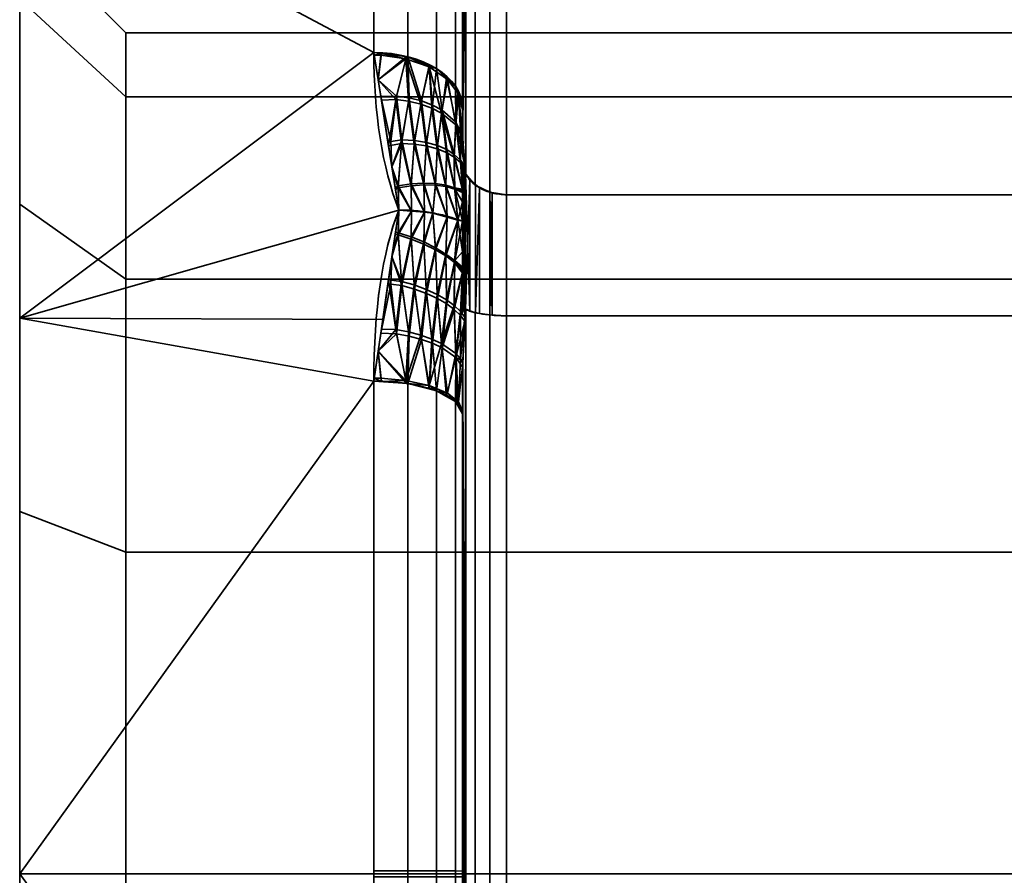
# Model space of a CAD drawing. Header units: millimetres. Extents: x -110 to 110, y -15 to 15.
# Tile 29 of 71: x -30 to -19, y 0 to 10. Entities that reach past the tile are written whole.
import ezdxf

# ---------------------------------------------------------------- set-up
doc = ezdxf.new("R2010")
doc.units = ezdxf.units.MM
doc.layers.add('1', color=7, linetype='Continuous', true_color=0xffffff)

msp = doc.modelspace()

# ---------------------------------------------------------------- linework, layer by layer
at = {"layer": '1', "color": 252, "linetype": 'Continuous', "lineweight": 35}
for p, q in [((-24.5, 13.978, 0.79), (-24.5, 7.673, 11.71)), ((-24.5, 7.673, -11.71), (-24.5, 13.978, -0.79)), ((-25, 13.856, 2), (-25, 8.66, 11)), ((-25, 8.66, -11), (-25, 13.856, -2)), ((-24.5, 7.673, -11.71), (-16, 7.673, -11.71)), ((-24.5, 7.673, 11.71), (-16, 7.673, 11.71)), ((-24.5, 6.305, 12.5), (-16, 6.305, 12.5)), ((-24.5, 6.305, -12.5), (-16, 6.305, -12.5)), ((-24.5, -6.305, -12.5), (-24.5, 6.305, -12.5)), ((-24.5, 6.305, 12.5), (-24.5, -6.305, 12.5)), ((-25, 5.196, 13), (-25, -5.196, 13)), ((-25, -5.196, -13), (-25, 5.196, -13)), ((-30, 0, -10.7), (-28.8, 0, -9.5)), ((-28.8, 0, -9.5), (-15, 0, -9.5)), ((-30, 0, 10.7), (-28.8, 0, 9.5)), ((-28.8, 0, 9.5), (-15, 0, 9.5))]:
    msp.add_line(p, q, dxfattribs=at)
at = {"layer": '1', "color": 252, "linetype": 'Continuous', "lineweight": 35, "extrusion": (1, 0, 0)}
for centre, radius, start, end in [((0, 0, -30), 15, 0, 180), ((0, 0, -26), 15, 308.2132, 351.7868), ((0, 0, -26), 15, 8.2132, 51.7868), ((0, 0, -25), 14, 308.2132, 351.7868), ((0, 0, -25), 14, 8.2132, 51.7868), ((0, 0, -30), 10.7, 270, 90), ((0, 0, -28.8), 9.5, 270, 90), ((0, 0, -26), 15, 68.2132, 111.7868), ((0, 0, -26), 15, 248.2132, 291.7868), ((0, 0, -25), 14, 248.2132, 291.7868), ((0, 0, -25), 14, 68.2132, 111.7868), ((0, 0, -30), 10.7, 90, 270), ((0, 0, -28.8), 9.5, 90, 270)]:
    msp.add_arc(centre, radius, start, end, dxfattribs=at)
at = {"layer": '1', "color": 252, "linetype": 'Continuous', "lineweight": 35, "extrusion": (-1, 0, 0)}
for centre, radius, start, end in [((0, 0, 30), 15, 180, 0), ((0, 0, 25), 14.5, 237.4571, 242.5353), ((0, 0, 25), 14.5, 117.4571, 122.5353), ((0, 0, 24.5), 14, 116.7655, 123.2345), ((0, 0, 24.5), 14, 236.7655, 243.2345)]:
    msp.add_arc(centre, radius, start, end, dxfattribs=at)
at = {"layer": '1', "color": 252, "linetype": 'Continuous', "lineweight": 35, "extrusion": (0, 0.785714, 0.61859)}
msp.add_arc((26, -14), 1, 180, 270, dxfattribs=at)
at = {"layer": '1', "color": 252, "linetype": 'Continuous', "lineweight": 35, "extrusion": (-9.46215e-07, -0.785714, 0.61859)}
msp.add_arc((-26, 14, 0), 1, 0, 90, dxfattribs=at)
at = {"layer": '1', "color": 252, "linetype": 'Continuous', "lineweight": 35, "extrusion": (0, -0.928571, 0.371154)}
msp.add_arc((-26, 14), 1, 0, 90, dxfattribs=at)
at = {"layer": '1', "color": 252, "linetype": 'Continuous', "lineweight": 35, "extrusion": (-9.54466e-07, 0.928571, 0.371154)}
msp.add_arc((26, -14, 0), 1, 180, 269.9999, dxfattribs=at)
at = {"layer": '1', "color": 252, "linetype": 'Continuous', "lineweight": 35}
for points in [[(-26, 9.279, 11.786), (-26, 8.598, 12.322), (-25.904, 7.98, 12.713), (-25.718, 7.5, 12.99)], [(-25.718, 7.5, -12.99), (-25.904, 7.981, -12.713), (-26, 8.599, -12.321), (-26, 9.279, -11.786)], [(-25, 8.66, 11), (-25, 8.6, 11.078), (-24.999, 8.478, 11.235), (-24.994, 8.287, 11.477), (-24.983, 8.096, 11.714), (-24.973, 7.973, 11.863), (-24.967, 7.913, 11.936)], [(-24.967, 7.913, -11.936), (-24.973, 7.975, -11.86), (-24.984, 8.101, -11.707), (-24.994, 8.295, -11.467), (-24.999, 8.484, -11.228), (-25, 8.602, -11.075), (-25, 8.66, -11)], [(-25, 7.8, -12.223), (-25, 7.812, -12.207), (-25, 7.834, -12.176), (-24.998, 7.864, -12.131), (-24.996, 7.89, -12.088), (-24.992, 7.912, -12.046), (-24.987, 7.927, -12.005), (-24.979, 7.931, -11.966), (-24.971, 7.922, -11.944), (-24.967, 7.913, -11.936)], [(-25, 7.373, -12.77), (-25, 7.422, -12.71), (-25, 7.52, -12.59), (-25, 7.662, -12.408), (-25, 7.754, -12.285), (-25, 7.8, -12.223)], [(-25, 7.799, 12.225), (-25, 7.661, 12.41), (-25, 7.521, 12.593), (-25, 7.373, 12.77)], [(-25.718, 7.5, 12.99), (-25.904, 7.019, 13.268), (-26, 6.371, 13.607), (-26, 5.567, 13.929)], [(-26, 5.567, -13.929), (-26, 6.372, -13.607), (-25.904, 7.02, -13.268), (-25.718, 7.5, -12.99)], [(-25, 7.373, 12.77), (-25.05, 7.393, 12.805), (-25.158, 7.429, 12.868), (-25.335, 7.47, 12.938), (-25.524, 7.494, 12.981), (-25.653, 7.5, 12.99), (-25.718, 7.5, 12.99)], [(-25, 7.373, -12.77), (-25.05, 7.393, -12.805), (-25.158, 7.429, -12.868), (-25.335, 7.47, -12.938), (-25.524, 7.494, -12.981), (-25.653, 7.5, -12.99), (-25.718, 7.5, -12.99)], [(-25, 7.373, 12.77), (-25, 7.296, 12.783), (-25, 7.144, 12.808), (-25, 6.915, 12.839), (-25, 6.762, 12.858), (-25, 6.686, 12.867)], [(-25, 6.688, -12.866), (-25, 6.917, -12.84), (-25, 7.146, -12.81), (-25, 7.373, -12.77)], [(-25, 6.686, 12.867), (-25, 6.666, 12.869), (-25, 6.628, 12.873), (-24.998, 6.574, 12.876), (-24.996, 6.524, 12.877), (-24.992, 6.477, 12.875), (-24.987, 6.434, 12.867), (-24.979, 6.397, 12.852), (-24.971, 6.383, 12.833), (-24.967, 6.381, 12.82)], [(-24.967, 6.381, 12.82), (-24.973, 6.284, 12.837), (-24.984, 6.088, 12.87), (-24.994, 5.783, 12.917), (-24.999, 5.482, 12.961), (-25, 5.29, 12.987), (-25, 5.196, 13)], [(-25, 5.196, -13), (-25, 5.294, -12.987), (-24.999, 5.491, -12.96), (-24.994, 5.795, -12.915), (-24.983, 6.097, -12.868), (-24.973, 6.287, -12.836), (-24.967, 6.381, -12.82)]]:
    msp.add_open_spline(points, degree=3, dxfattribs=at)
for points, knots in [([(-24.967, 7.913, 11.936), (-24.969, 7.917, 11.94), (-24.971, 7.921, 11.946), (-24.976, 7.926, 11.957), (-24.978, 7.928, 11.963), (-24.982, 7.929, 11.98), (-24.984, 7.928, 11.99), (-24.991, 7.92, 12.027), (-24.993, 7.908, 12.054), (-24.999, 7.867, 12.13), (-25, 7.834, 12.178), (-25, 7.799, 12.225)], [0, 0, 0, 0, 0.060109, 0.060109, 0.1199, 0.1199, 0.212935, 0.212935, 0.471207, 0.471207, 1, 1, 1, 1]), ([(-24.5, 7.673, 11.71), (-24.555, 7.673, 11.71), (-24.61, 7.68, 11.717), (-24.714, 7.706, 11.742), (-24.763, 7.726, 11.76), (-24.849, 7.776, 11.808), (-24.888, 7.807, 11.837), (-24.937, 7.863, 11.89), (-24.954, 7.888, 11.912), (-24.967, 7.913, 11.936)], [0, 0, 0, 0, 0.272272, 0.272272, 0.544336, 0.544336, 0.819649, 0.819649, 1, 1, 1, 1]), ([(-24.5, 7.673, -11.71), (-24.555, 7.673, -11.71), (-24.61, 7.68, -11.717), (-24.714, 7.706, -11.742), (-24.763, 7.726, -11.76), (-24.849, 7.776, -11.808), (-24.888, 7.807, -11.837), (-24.937, 7.863, -11.89), (-24.954, 7.888, -11.912), (-24.967, 7.913, -11.936)], [0, 0, 0, 0, 0.272272, 0.272272, 0.544337, 0.544337, 0.81965, 0.81965, 1, 1, 1, 1]), ([(-24.967, 6.381, -12.82), (-24.969, 6.382, -12.827), (-24.971, 6.385, -12.832), (-24.976, 6.392, -12.843), (-24.978, 6.397, -12.847), (-24.982, 6.41, -12.857), (-24.984, 6.42, -12.861), (-24.991, 6.456, -12.873), (-24.993, 6.485, -12.875), (-24.999, 6.571, -12.878), (-25, 6.63, -12.873), (-25, 6.688, -12.866)], [0, 0, 0, 0, 0.060109, 0.060109, 0.1199, 0.1199, 0.212935, 0.212935, 0.471201, 0.471201, 1, 1, 1, 1]), ([(-24.5, 6.305, 12.5), (-24.555, 6.305, 12.5), (-24.61, 6.307, 12.509), (-24.714, 6.315, 12.545), (-24.763, 6.322, 12.571), (-24.849, 6.338, 12.638), (-24.888, 6.347, 12.679), (-24.937, 6.365, 12.755), (-24.954, 6.373, 12.787), (-24.967, 6.381, 12.82)], [0, 0, 0, 0, 0.272272, 0.272272, 0.544337, 0.544337, 0.81965, 0.81965, 1, 1, 1, 1]), ([(-24.5, 6.305, -12.5), (-24.555, 6.305, -12.5), (-24.61, 6.307, -12.509), (-24.714, 6.315, -12.545), (-24.763, 6.322, -12.571), (-24.849, 6.338, -12.638), (-24.888, 6.347, -12.679), (-24.937, 6.365, -12.755), (-24.954, 6.373, -12.787), (-24.967, 6.381, -12.82)], [0, 0, 0, 0, 0.272272, 0.272272, 0.544336, 0.544336, 0.819649, 0.819649, 1, 1, 1, 1])]:
    msp.add_open_spline(points, degree=3, knots=knots, dxfattribs=at)
for points in [[(-24.993, 14.078, 1.449), (-24.96, 7.905, 11.929), (-24.96, 14.283, 0.881)], [(-24.96, 14.283, -0.881), (-24.993, 8.294, -11.467), (-24.993, 14.082, -1.439)], [(-24.993, 8.294, -11.467), (-24.96, 14.283, -0.881), (-24.96, 7.905, -11.929)], [(-24.96, 14.283, 0.881), (-24.96, 7.905, 11.929), (-24.854, 7.782, 11.813), (-24.854, 14.122, 0.833)], [(-24.96, 7.905, -11.929), (-24.96, 14.283, -0.881), (-24.854, 14.122, -0.833), (-24.854, 7.782, -11.813)], [(-24.993, 14.082, -1.439), (-24.993, 8.294, -11.467), (-25, 8.66, -11)], [(-25, 8.66, -11), (-25, 13.856, -2), (-24.993, 14.082, -1.439)], [(-24.993, 8.287, 11.476), (-24.993, 14.078, 1.449), (-25, 13.856, 2)], [(-24.96, 7.905, 11.929), (-24.993, 14.078, 1.449), (-24.993, 8.287, 11.476)], [(-24.854, 14.122, 0.833), (-24.854, 7.782, 11.813), (-24.691, 7.701, 11.737), (-24.691, 14.015, 0.801)], [(-24.854, 7.782, -11.813), (-24.854, 14.122, -0.833), (-24.691, 14.015, -0.801), (-24.691, 7.701, -11.737)], [(-24.691, 14.015, 0.801), (-24.691, 7.701, 11.737), (-24.5, 7.673, 11.71), (-24.5, 13.978, 0.79)], [(-24.691, 7.701, -11.737), (-24.691, 14.015, -0.801), (-24.5, 13.978, -0.79), (-24.5, 7.673, -11.71)], [(-16, 13.978, 0.79), (-24.5, 13.978, 0.79), (-24.5, 7.673, 11.71), (-16, 7.673, 11.71)], [(-16, 7.673, -11.71), (-24.5, 7.673, -11.71), (-24.5, 13.978, -0.79), (-16, 13.978, -0.79)], [(-30, 13.858, -5.74), (-30, 10.607, -10.607), (-30, 7.566, -7.566), (-30, 9.886, -4.095)], [(-30, 9.886, 4.095), (-30, 7.566, 7.566), (-30, 10.607, 10.607), (-30, 13.858, 5.74)], [(-25, 13.856, 2), (-25, 8.66, 11), (-24.993, 8.287, 11.476)], [(-25, 8.66, -11), (-25, 12.124, -7), (-25, 13.856, -2)], [(-25, 13.856, 2), (-25, 12.124, 7), (-25, 8.66, 11)], [(-25.617, 12.941, -7.432), (-25.617, 9.232, -11.726), (-26, 9.279, -11.786), (-26, 13.007, -7.47)], [(-25.617, 9.232, 11.726), (-25.617, 12.907, 7.491), (-26, 12.973, 7.53), (-26, 9.279, 11.786)], [(-25.293, 12.753, -7.324), (-25.293, 9.098, -11.556), (-25.617, 9.232, -11.726), (-25.617, 12.941, -7.432)], [(-25.293, 9.098, 11.556), (-25.293, 12.72, 7.383), (-25.617, 12.907, 7.491), (-25.617, 9.232, 11.726)], [(-25.076, 12.472, -7.163), (-25.076, 8.897, -11.301), (-25.293, 9.098, -11.556), (-25.293, 12.753, -7.324)], [(-25.076, 8.897, 11.301), (-25.076, 12.439, 7.22), (-25.293, 12.72, 7.383), (-25.293, 9.098, 11.556)], [(-25, 12.14, -6.972), (-25, 8.66, -11), (-25.076, 8.897, -11.301), (-25.076, 12.472, -7.163)], [(-25, 8.66, 11), (-25, 12.108, 7.028), (-25.076, 12.439, 7.22), (-25.076, 8.897, 11.301)], [(-30, 11.406, -9.742), (-26, 11.406, -9.742), (-26, 9.279, -11.786)], [(-26, 9.279, -11.786), (-30, 6.28, -13.622), (-30, 11.406, -9.742)], [(-30, 11.406, 9.742), (-30, 6.28, 13.622), (-26, 9.279, 11.786)], [(-26, 9.279, 11.786), (-26, 11.406, 9.742), (-30, 11.406, 9.742)], [(-28.8, 8.777, -3.635), (-28.8, 9.5, 0), (-30, 10.7, 0), (-30, 9.886, -4.095)], [(-28.8, 9.5, 0), (-28.8, 8.777, 3.635), (-30, 9.886, 4.095), (-30, 10.7, 0)], [(-30, 4.095, -9.886), (-30, 7.566, -7.566), (-30, 10.607, -10.607), (-30, 5.74, -13.858)], [(-30, 7.566, 7.566), (-30, 4.095, 9.886), (-30, 5.74, 13.858), (-30, 10.607, 10.607)], [(-28.8, 6.718, -6.718), (-28.8, 8.777, -3.635), (-30, 9.886, -4.095), (-30, 7.566, -7.566)], [(-28.8, 8.777, 3.635), (-28.8, 6.718, 6.718), (-30, 7.566, 7.566), (-30, 9.886, 4.095)], [(-15, 9.5, 0), (-28.8, 9.5, 0), (-28.8, 8.777, -3.635), (-15, 8.777, -3.635)], [(-15, 8.777, 3.635), (-28.8, 8.777, 3.635), (-28.8, 9.5, 0), (-15, 9.5, 0)], [(-30, 6.28, -13.622), (-26, 9.279, -11.786), (-25.718, 7.5, -12.99)], [(-25.718, 7.5, 12.99), (-26, 9.279, 11.786), (-30, 6.28, 13.622)], [(-25.951, 8.969, 11.995), (-25.915, 9.268, 11.772), (-26, 9.279, 11.786)], [(-25.995, 9.249, -11.806), (-26, 9.279, -11.786), (-25.915, 9.268, -11.772)], [(-25.915, 9.268, -11.772), (-25.921, 9.248, -11.806), (-25.995, 9.249, -11.806)], [(-25.995, 9.249, -11.806), (-25.921, 9.248, -11.806), (-25.951, 8.969, -11.995)], [(-25.63, 9.233, 11.728), (-25.915, 9.268, 11.772), (-25.951, 8.969, 11.995)], [(-25.951, 8.969, -11.995), (-25.921, 9.248, -11.806), (-25.637, 9.209, -11.754)], [(-25.742, 8.788, 12.12), (-25.63, 9.233, 11.728), (-25.951, 8.969, 11.995)], [(-25.637, 9.209, -11.754), (-25.921, 9.248, -11.806), (-25.915, 9.268, -11.772)], [(-25.915, 9.268, -11.772), (-25.617, 9.232, -11.726), (-25.637, 9.209, -11.754)], [(-25.63, 9.233, 11.728), (-25.742, 8.788, 12.12), (-25.599, 8.767, 12.076)], [(-25.374, 9.116, -11.634), (-25.637, 9.209, -11.754), (-25.617, 9.232, -11.726)], [(-25.599, 8.767, 12.076), (-25.617, 9.232, 11.726), (-25.63, 9.233, 11.728)], [(-25.617, 9.232, 11.726), (-25.599, 8.767, 12.076), (-25.462, 8.733, 12.014)], [(-25.462, 8.733, 12.014), (-25.376, 9.132, 11.599), (-25.617, 9.232, 11.726)], [(-25.617, 9.232, -11.726), (-25.376, 9.132, -11.599), (-25.374, 9.116, -11.634)], [(-25.951, 8.969, -11.995), (-25.637, 9.209, -11.754), (-25.751, 8.748, -12.152)], [(-25.607, 8.729, -12.109), (-25.751, 8.748, -12.152), (-25.637, 9.209, -11.754)], [(-25.637, 9.209, -11.754), (-25.374, 9.116, -11.634), (-25.47, 8.697, -12.048)], [(-25.47, 8.697, -12.048), (-25.607, 8.729, -12.109), (-25.637, 9.209, -11.754)], [(-25.376, 9.132, 11.599), (-25.462, 8.733, 12.014), (-25.338, 8.686, 11.937)], [(-25.338, 8.686, 11.937), (-25.293, 9.098, 11.556), (-25.376, 9.132, 11.599)], [(-25.374, 9.116, -11.634), (-25.376, 9.132, -11.599), (-25.293, 9.098, -11.556)], [(-25.344, 8.652, -11.971), (-25.47, 8.697, -12.048), (-25.374, 9.116, -11.634)], [(-25.374, 9.116, -11.634), (-25.167, 8.976, -11.455), (-25.234, 8.596, -11.88)], [(-25.234, 8.596, -11.88), (-25.344, 8.652, -11.971), (-25.374, 9.116, -11.634)], [(-25.167, 8.976, -11.455), (-25.374, 9.116, -11.634), (-25.293, 9.098, -11.556)], [(-25.293, 9.098, 11.556), (-25.338, 8.686, 11.937), (-25.229, 8.628, 11.845)], [(-25.229, 8.628, 11.845), (-25.179, 8.992, 11.421), (-25.293, 9.098, 11.556)], [(-25.293, 9.098, -11.556), (-25.076, 8.897, -11.301), (-25.167, 8.976, -11.455)], [(-25.951, 8.969, 11.995), (-25.921, 8.782, 12.122), (-25.742, 8.788, 12.12)], [(-25.751, 8.748, -12.152), (-25.915, 8.74, -12.151), (-25.951, 8.969, -11.995)], [(-25.074, 8.461, -11.675), (-25.234, 8.596, -11.88), (-25.167, 8.976, -11.455)], [(-25.179, 8.992, 11.421), (-25.229, 8.628, 11.845), (-25.072, 8.491, 11.64)], [(-25.072, 8.491, 11.64), (-25.076, 8.897, 11.301), (-25.179, 8.992, 11.421)], [(-25.167, 8.976, -11.455), (-25.042, 8.813, -11.246), (-25.074, 8.461, -11.675)], [(-25.042, 8.813, -11.246), (-25.167, 8.976, -11.455), (-25.076, 8.897, -11.301)], [(-25.807, 8.273, 12.469), (-25.742, 8.788, 12.12), (-25.921, 8.782, 12.122)], [(-25.742, 8.788, 12.12), (-25.807, 8.273, 12.469), (-25.683, 8.293, 12.463)], [(-25.683, 8.293, 12.463), (-25.599, 8.767, 12.076), (-25.742, 8.788, 12.12)], [(-25.072, 8.491, 11.64), (-25.055, 8.832, 11.218), (-25.076, 8.897, 11.301)], [(-25.076, 8.897, -11.301), (-25.055, 8.832, -11.218), (-25.042, 8.813, -11.246)], [(-25.022, 8.382, -11.558), (-25.074, 8.461, -11.675), (-25.042, 8.813, -11.246)], [(-25.055, 8.832, 11.218), (-25.072, 8.491, 11.64), (-24.994, 8.334, 11.416)], [(-24.994, 8.334, 11.416), (-25, 8.66, 11), (-25.055, 8.832, 11.218)], [(-25.055, 8.832, -11.218), (-25, 8.66, -11), (-25, 8.64, -11.025)], [(-25, 8.64, -11.025), (-25.042, 8.813, -11.246), (-25.055, 8.832, -11.218)], [(-25.042, 8.813, -11.246), (-25, 8.64, -11.025), (-24.993, 8.307, -11.451)], [(-24.993, 8.307, -11.451), (-25.022, 8.382, -11.558), (-25.042, 8.813, -11.246)], [(-15, 8.777, -3.635), (-28.8, 8.777, -3.635), (-28.8, 6.718, -6.718), (-15, 6.718, -6.718)], [(-15, 6.718, 6.718), (-28.8, 6.718, 6.718), (-28.8, 8.777, 3.635), (-15, 8.777, 3.635)], [(-25.921, 8.782, 12.122), (-25.84, 8.268, 12.47), (-25.807, 8.273, 12.469)], [(-25.915, 8.74, -12.151), (-25.751, 8.748, -12.152), (-25.833, 8.226, -12.499)], [(-25.689, 8.252, -12.494), (-25.833, 8.226, -12.499), (-25.751, 8.748, -12.152)], [(-25.751, 8.748, -12.152), (-25.607, 8.729, -12.109), (-25.689, 8.252, -12.494)], [(-25.544, 8.245, -12.442), (-25.689, 8.252, -12.494), (-25.607, 8.729, -12.109)], [(-25.599, 8.767, 12.076), (-25.683, 8.293, 12.463), (-25.539, 8.284, 12.41)], [(-25.607, 8.729, -12.109), (-25.47, 8.697, -12.048), (-25.544, 8.245, -12.442)], [(-25.539, 8.284, 12.41), (-25.462, 8.733, 12.014), (-25.599, 8.767, 12.076)], [(-25.408, 8.225, -12.373), (-25.544, 8.245, -12.442), (-25.47, 8.697, -12.048)], [(-25.462, 8.733, 12.014), (-25.539, 8.284, 12.41), (-25.404, 8.262, 12.34)], [(-25.47, 8.697, -12.048), (-25.344, 8.652, -11.971), (-25.408, 8.225, -12.373)], [(-25.404, 8.262, 12.34), (-25.338, 8.686, 11.937), (-25.462, 8.733, 12.014)], [(-25.338, 8.686, 11.937), (-25.404, 8.262, 12.34), (-25.281, 8.227, 12.255)], [(-25.281, 8.227, 12.255), (-25.229, 8.628, 11.845), (-25.338, 8.686, 11.937)], [(-25.284, 8.192, -12.288), (-25.408, 8.225, -12.373), (-25.344, 8.652, -11.971)], [(-25.344, 8.652, -11.971), (-25.234, 8.596, -11.88), (-25.284, 8.192, -12.288)], [(-25.179, 8.149, -12.192), (-25.284, 8.192, -12.288), (-25.234, 8.596, -11.88)], [(-25.229, 8.628, 11.845), (-25.281, 8.227, 12.255), (-25.177, 8.182, 12.159)], [(-25.234, 8.596, -11.88), (-25.074, 8.461, -11.675), (-25.092, 8.097, -12.089)], [(-25.092, 8.097, -12.089), (-25.179, 8.149, -12.192), (-25.234, 8.596, -11.88)], [(-25.229, 8.628, 11.845), (-25.177, 8.182, 12.159), (-25.091, 8.128, 12.055)], [(-25.091, 8.128, 12.055), (-25.072, 8.491, 11.64), (-25.229, 8.628, 11.845)], [(-25.02, 8.035, -11.973), (-25.092, 8.097, -12.089), (-25.074, 8.461, -11.675)], [(-25.072, 8.491, 11.64), (-25.091, 8.128, 12.055), (-25.021, 8.064, 11.939)], [(-25.074, 8.461, -11.675), (-25.022, 8.382, -11.558), (-25.02, 8.035, -11.973)], [(-25.072, 8.491, 11.64), (-25.021, 8.064, 11.939), (-24.973, 7.999, 11.83)], [(-24.973, 7.999, 11.83), (-24.993, 8.287, 11.476), (-25.072, 8.491, 11.64)], [(-24.993, 8.287, 11.476), (-24.994, 8.334, 11.416), (-25.072, 8.491, 11.64)], [(-25.022, 8.382, -11.558), (-24.993, 8.294, -11.467), (-24.971, 7.971, -11.864)], [(-25.022, 8.382, -11.558), (-24.993, 8.307, -11.451), (-24.993, 8.294, -11.467)], [(-24.971, 7.971, -11.864), (-25.02, 8.035, -11.973), (-25.022, 8.382, -11.558)], [(-25.795, 7.986, 12.661), (-25.807, 8.273, 12.469), (-25.84, 8.268, 12.47)], [(-25.795, 7.986, -12.661), (-25.833, 8.226, -12.499), (-25.689, 8.252, -12.494)], [(-25.683, 8.293, 12.463), (-25.807, 8.273, 12.469), (-25.795, 7.986, 12.661)], [(-25.724, 7.774, 12.824), (-25.683, 8.293, 12.463), (-25.795, 7.986, 12.661)], [(-25.795, 7.986, -12.661), (-25.689, 8.252, -12.494), (-25.724, 7.751, -12.839)], [(-25.683, 8.293, 12.463), (-25.724, 7.774, 12.824), (-25.577, 7.795, 12.783)], [(-25.578, 7.774, -12.797), (-25.724, 7.751, -12.839), (-25.689, 8.252, -12.494)], [(-25.689, 8.252, -12.494), (-25.544, 8.245, -12.442), (-25.578, 7.774, -12.797)], [(-25.577, 7.795, 12.783), (-25.539, 8.284, 12.41), (-25.683, 8.293, 12.463)], [(-25.436, 7.784, -12.737), (-25.578, 7.774, -12.797), (-25.544, 8.245, -12.442)], [(-25.539, 8.284, 12.41), (-25.577, 7.795, 12.783), (-25.436, 7.803, 12.722)], [(-25.544, 8.245, -12.442), (-25.408, 8.225, -12.373), (-25.436, 7.784, -12.737)], [(-25.436, 7.803, 12.722), (-25.404, 8.262, 12.34), (-25.539, 8.284, 12.41)], [(-25.404, 8.262, 12.34), (-25.436, 7.803, 12.722), (-25.304, 7.798, 12.644)], [(-25.304, 7.798, 12.644), (-25.281, 8.227, 12.255), (-25.404, 8.262, 12.34)], [(-24.96, 7.905, -11.929), (-24.967, 7.913, -11.936), (-24.993, 8.294, -11.467)], [(-24.993, 8.287, 11.476), (-24.967, 7.913, 11.936), (-24.96, 7.905, 11.929)], [(-25.304, 7.78, -12.659), (-25.436, 7.784, -12.737), (-25.408, 8.225, -12.373)], [(-25.408, 8.225, -12.373), (-25.284, 8.192, -12.288), (-25.304, 7.78, -12.659)], [(-25.281, 8.227, 12.255), (-25.304, 7.798, 12.644), (-25.187, 7.781, 12.553)], [(-25.187, 7.764, -12.569), (-25.304, 7.78, -12.659), (-25.284, 8.192, -12.288)], [(-25.284, 8.192, -12.288), (-25.179, 8.149, -12.192), (-25.187, 7.764, -12.569)], [(-25.187, 7.781, 12.553), (-25.177, 8.182, 12.159), (-25.281, 8.227, 12.255)], [(-25.177, 8.182, 12.159), (-25.187, 7.781, 12.553), (-25.087, 7.752, 12.453)], [(-25.086, 7.737, -12.469), (-25.187, 7.764, -12.569), (-25.179, 8.149, -12.192)], [(-25.179, 8.149, -12.192), (-25.092, 8.097, -12.089), (-25.086, 7.737, -12.469)], [(-25.087, 7.752, 12.453), (-25.091, 8.128, 12.055), (-25.177, 8.182, 12.159)], [(-25.091, 8.128, 12.055), (-25.087, 7.752, 12.453), (-25, 7.737, 12.304)], [(-25, 7.737, 12.304), (-25.021, 8.064, 11.939), (-25.091, 8.128, 12.055)], [(-25.092, 8.097, -12.089), (-25.02, 8.035, -11.973), (-25, 7.729, -12.317)], [(-25, 7.729, -12.317), (-25.086, 7.737, -12.469), (-25.092, 8.097, -12.089)], [(-24.973, 7.999, 11.83), (-25.021, 8.064, 11.939), (-24.973, 7.924, 11.951)], [(-25.021, 8.064, 11.939), (-25, 7.737, 12.304), (-25, 7.799, 12.225)], [(-25, 7.799, 12.225), (-24.995, 7.895, 12.079), (-25.021, 8.064, 11.939)], [(-24.995, 7.895, 12.079), (-24.986, 7.926, 12), (-25.021, 8.064, 11.939)], [(-24.986, 7.926, 12), (-24.979, 7.928, 11.97), (-25.021, 8.064, 11.939)], [(-24.979, 7.928, 11.97), (-24.973, 7.924, 11.951), (-25.021, 8.064, 11.939)], [(-25.02, 8.035, -11.973), (-24.994, 7.901, -12.067), (-25, 7.8, -12.223)], [(-25.02, 8.035, -11.973), (-24.978, 7.928, -11.965), (-24.985, 7.927, -11.995)], [(-24.985, 7.927, -11.995), (-24.985, 7.927, -11.996), (-25.02, 8.035, -11.973)], [(-24.985, 7.927, -11.996), (-24.994, 7.901, -12.067), (-25.02, 8.035, -11.973)], [(-25.02, 8.035, -11.973), (-24.971, 7.971, -11.864), (-24.971, 7.92, -11.945)], [(-24.971, 7.92, -11.945), (-24.978, 7.928, -11.965), (-25.02, 8.035, -11.973)], [(-25, 7.8, -12.223), (-25, 7.729, -12.317), (-25.02, 8.035, -11.973)], [(-25.795, 7.986, 12.661), (-25.758, 7.752, 12.82), (-25.724, 7.774, 12.824)], [(-25.724, 7.751, -12.839), (-25.754, 7.73, -12.834), (-25.795, 7.986, -12.661)], [(-25, 6.687, -12.866), (-24.985, 7.927, -11.995), (-24.978, 7.928, -11.965)], [(-24.978, 7.928, -11.965), (-24.971, 7.92, -11.945), (-25, 6.687, -12.866)], [(-24.994, 7.901, -12.067), (-24.985, 7.927, -11.996), (-25, 6.687, -12.866)], [(-24.985, 7.927, -11.996), (-24.985, 7.927, -11.995), (-25, 6.687, -12.866)], [(-24.971, 7.92, -11.945), (-24.967, 7.913, -11.936), (-25, 6.687, -12.866)], [(-24.995, 6.513, -12.876), (-25, 6.687, -12.866), (-24.967, 7.913, -11.936)], [(-25, 6.687, -12.866), (-25, 7.8, -12.223), (-24.994, 7.901, -12.067)], [(-24.986, 7.926, 12), (-24.995, 7.895, 12.079), (-24.967, 6.381, 12.82)], [(-24.986, 6.429, -12.864), (-24.995, 6.513, -12.876), (-24.967, 7.913, -11.936)], [(-24.979, 7.928, 11.97), (-24.986, 7.926, 12), (-24.967, 6.381, 12.82)], [(-24.979, 6.402, -12.851), (-24.986, 6.429, -12.864), (-24.967, 7.913, -11.936)], [(-24.973, 7.924, 11.951), (-24.979, 7.928, 11.97), (-24.967, 6.381, 12.82)], [(-24.973, 6.388, -12.838), (-24.979, 6.402, -12.851), (-24.967, 7.913, -11.936)], [(-24.973, 7.924, 11.951), (-24.967, 7.913, 11.936), (-24.973, 7.999, 11.83)], [(-24.967, 6.381, 12.82), (-24.967, 7.913, 11.936), (-24.973, 7.924, 11.951)], [(-24.967, 7.913, -11.936), (-24.967, 6.381, -12.82), (-24.973, 6.388, -12.838)], [(-24.971, 7.971, -11.864), (-24.967, 7.913, -11.936), (-24.971, 7.92, -11.945)], [(-24.967, 7.913, -11.936), (-24.963, 7.907, -11.931), (-24.963, 6.379, -12.813), (-24.967, 6.381, -12.82)], [(-24.967, 6.381, 12.82), (-24.963, 6.379, 12.813), (-24.963, 7.907, 11.931), (-24.967, 7.913, 11.936)], [(-24.963, 6.379, -12.813), (-24.963, 7.907, -11.931), (-24.917, 7.841, -11.869)], [(-24.963, 7.907, 11.931), (-24.963, 6.379, 12.813), (-24.917, 6.358, 12.725)], [(-24.917, 7.841, 11.869), (-24.963, 7.907, 11.931), (-24.917, 6.358, 12.725)], [(-25.573, 7.487, 12.968), (-25.577, 7.795, 12.783), (-25.724, 7.774, 12.824)], [(-25.428, 7.475, 12.946), (-25.436, 7.803, 12.722), (-25.577, 7.795, 12.783)], [(-25.577, 7.795, 12.783), (-25.573, 7.487, 12.968), (-25.428, 7.475, 12.946)], [(-25.333, 7.466, 12.932), (-25.304, 7.798, 12.644), (-25.436, 7.803, 12.722)], [(-25.436, 7.803, 12.722), (-25.428, 7.475, 12.946), (-25.333, 7.466, 12.932)], [(-25.304, 7.798, 12.644), (-25.333, 7.466, 12.932), (-25.17, 7.42, 12.852)], [(-25.17, 7.42, 12.852), (-25.187, 7.781, 12.553), (-25.304, 7.798, 12.644)], [(-24.995, 7.895, 12.079), (-25, 7.798, 12.224), (-24.967, 6.381, 12.82)], [(-25, 7.591, -12.499), (-25, 7.8, -12.223), (-25, 6.688, -12.866), (-25, 7.373, -12.77)], [(-25, 7.029, 12.823), (-25, 6.686, 12.867), (-25, 7.799, 12.225), (-25, 7.373, 12.77)], [(-25, 7.798, 12.224), (-24.985, 6.425, 12.863), (-24.978, 6.398, 12.848)], [(-24.978, 6.398, 12.848), (-24.971, 6.384, 12.831), (-25, 7.798, 12.224)], [(-25, 7.798, 12.224), (-25, 6.686, 12.867), (-24.994, 6.5, 12.876)], [(-24.994, 6.5, 12.876), (-24.985, 6.425, 12.863), (-25, 7.798, 12.224)], [(-24.985, 6.425, 12.863), (-24.985, 6.425, 12.863), (-25, 7.798, 12.224)], [(-24.971, 6.384, 12.831), (-24.967, 6.381, 12.82), (-25, 7.798, 12.224)], [(-24.917, 6.358, -12.725), (-24.963, 6.379, -12.813), (-24.917, 7.841, -11.869)], [(-24.917, 7.841, -11.869), (-24.851, 7.787, -11.818), (-24.851, 6.341, -12.653), (-24.917, 6.358, -12.725)], [(-24.917, 6.358, 12.725), (-24.851, 6.341, 12.653), (-24.851, 7.787, 11.818), (-24.917, 7.841, 11.869)], [(-24.851, 6.341, -12.653), (-24.851, 7.787, -11.818), (-24.806, 7.751, -11.784)], [(-24.806, 7.751, 11.784), (-24.851, 7.787, 11.818), (-24.851, 6.341, 12.653)], [(-25.718, 7.5, 12.99), (-25.724, 7.774, 12.824), (-25.758, 7.752, 12.82)], [(-25.758, 7.752, 12.82), (-25.718, 7.5, 12.99), (-25.718, 7.5, 12.99)], [(-25.754, 7.73, -12.834), (-25.724, 7.751, -12.839), (-25.718, 7.5, -12.99)], [(-25.718, 7.5, -12.99), (-25.718, 7.5, -12.99), (-25.754, 7.73, -12.834)], [(-25.724, 7.774, 12.824), (-25.718, 7.5, 12.99), (-25.573, 7.487, 12.968)], [(-25.724, 7.751, -12.839), (-25.578, 7.774, -12.797), (-25.573, 7.487, -12.968)], [(-25.573, 7.487, -12.968), (-25.718, 7.5, -12.99), (-25.724, 7.751, -12.839)], [(-25.578, 7.774, -12.797), (-25.436, 7.784, -12.737), (-25.428, 7.475, -12.946)], [(-25.428, 7.475, -12.946), (-25.573, 7.487, -12.968), (-25.578, 7.774, -12.797)], [(-25.333, 7.466, -12.932), (-25.428, 7.475, -12.946), (-25.436, 7.784, -12.737)], [(-25.436, 7.784, -12.737), (-25.304, 7.78, -12.659), (-25.333, 7.466, -12.932)], [(-25.17, 7.42, -12.852), (-25.333, 7.466, -12.932), (-25.304, 7.78, -12.659)], [(-25.304, 7.78, -12.659), (-25.187, 7.764, -12.569), (-25.17, 7.42, -12.852)], [(-25.052, 7.387, 12.795), (-25.087, 7.752, 12.453), (-25.187, 7.781, 12.553)], [(-25.187, 7.781, 12.553), (-25.17, 7.42, 12.852), (-25.052, 7.387, 12.795)], [(-25.052, 7.387, -12.795), (-25.17, 7.42, -12.852), (-25.187, 7.764, -12.569)], [(-25.187, 7.764, -12.569), (-25.086, 7.737, -12.469), (-25.052, 7.387, -12.795)], [(-25, 7.373, 12.77), (-25, 7.709, 12.34), (-25.087, 7.752, 12.453)], [(-25.087, 7.752, 12.453), (-25, 7.709, 12.34), (-25, 7.737, 12.304)], [(-25.087, 7.752, 12.453), (-25.052, 7.387, 12.795), (-25, 7.373, 12.77)], [(-25.052, 7.387, -12.795), (-25.086, 7.737, -12.469), (-25, 7.591, -12.499)], [(-25.086, 7.737, -12.469), (-25, 7.697, -12.359), (-25, 7.591, -12.499)], [(-25, 7.729, -12.317), (-25, 7.697, -12.359), (-25.086, 7.737, -12.469)], [(-24.806, 6.33, -12.605), (-24.851, 6.341, -12.653), (-24.806, 7.751, -11.784)], [(-24.806, 7.751, 11.784), (-24.851, 6.341, 12.653), (-24.806, 6.33, 12.605)], [(-24.806, 7.751, -11.784), (-24.691, 7.705, -11.74), (-24.691, 6.315, -12.542), (-24.806, 6.33, -12.605)], [(-24.806, 6.33, 12.605), (-24.691, 6.315, 12.542), (-24.691, 7.705, 11.74), (-24.806, 7.751, 11.784)], [(-24.691, 6.315, -12.542), (-24.691, 7.705, -11.74), (-24.662, 7.693, -11.729)], [(-24.691, 7.705, 11.74), (-24.691, 6.315, 12.542), (-24.662, 6.311, 12.527)], [(-24.662, 7.693, 11.729), (-24.691, 7.705, 11.74), (-24.662, 6.311, 12.527)], [(-24.662, 6.311, -12.527), (-24.691, 6.315, -12.542), (-24.662, 7.693, -11.729)], [(-24.662, 7.693, -11.729), (-24.5, 7.673, -11.71), (-24.5, 6.305, -12.5), (-24.662, 6.311, -12.527)], [(-24.662, 6.311, 12.527), (-24.5, 6.305, 12.5), (-24.5, 7.673, 11.71), (-24.662, 7.693, 11.729)], [(-28.8, 3.635, -8.777), (-28.8, 6.718, -6.718), (-30, 7.566, -7.566), (-30, 4.095, -9.886)], [(-28.8, 6.718, 6.718), (-28.8, 3.635, 8.777), (-30, 4.095, 9.886), (-30, 7.566, 7.566)], [(-25, 7.591, -12.499), (-25, 7.373, -12.77), (-25.052, 7.387, -12.795)], [(-16, 7.673, 11.71), (-24.5, 7.673, 11.71), (-24.5, 6.305, 12.5), (-16, 6.305, 12.5)], [(-16, 6.305, -12.5), (-24.5, 6.305, -12.5), (-24.5, 7.673, -11.71), (-16, 7.673, -11.71)], [(-25.718, 7.5, -12.99), (-25.898, 6.264, -13.59), (-30, 6.28, -13.622)], [(-30, 6.28, 13.622), (-25.898, 6.264, 13.59), (-25.718, 7.5, 12.99)], [(-25.718, 7.5, -12.99), (-25.724, 7.22, -13.144), (-25.758, 7.226, -13.123)], [(-25.758, 7.226, -13.123), (-25.718, 7.5, -12.99), (-25.718, 7.5, -12.99)], [(-25.718, 7.5, 12.99), (-25.718, 7.5, 12.99), (-25.754, 7.25, 13.112)], [(-25.754, 7.25, 13.112), (-25.724, 7.243, 13.132), (-25.718, 7.5, 12.99)], [(-25.724, 7.22, -13.144), (-25.718, 7.5, -12.99), (-25.573, 7.487, -12.968)], [(-25.573, 7.487, 12.968), (-25.718, 7.5, 12.99), (-25.724, 7.243, 13.132)], [(-25.573, 7.487, -12.968), (-25.577, 7.172, -13.142), (-25.724, 7.22, -13.144)], [(-25.724, 7.243, 13.132), (-25.578, 7.196, 13.131), (-25.573, 7.487, 12.968)], [(-25.428, 7.475, 12.946), (-25.573, 7.487, 12.968), (-25.578, 7.196, 13.131)], [(-25.578, 7.196, 13.131), (-25.436, 7.139, 13.109), (-25.428, 7.475, 12.946)], [(-25.577, 7.172, -13.142), (-25.573, 7.487, -12.968), (-25.428, 7.475, -12.946)], [(-25.428, 7.475, -12.946), (-25.436, 7.116, -13.119), (-25.577, 7.172, -13.142)], [(-25.436, 7.116, -13.119), (-25.428, 7.475, -12.946), (-25.333, 7.466, -12.932)], [(-25.333, 7.466, 12.932), (-25.428, 7.475, 12.946), (-25.436, 7.139, 13.109)], [(-25.333, 7.466, -12.932), (-25.304, 7.05, -13.075), (-25.436, 7.116, -13.119)], [(-25.436, 7.139, 13.109), (-25.304, 7.073, 13.067), (-25.333, 7.466, 12.932)], [(-25.304, 7.05, -13.075), (-25.333, 7.466, -12.932), (-25.17, 7.42, -12.852)], [(-25.17, 7.42, 12.852), (-25.333, 7.466, 12.932), (-25.304, 7.073, 13.067)], [(-25.17, 7.42, -12.852), (-25.187, 6.981, -13.015), (-25.304, 7.05, -13.075)], [(-25.304, 7.073, 13.067), (-25.187, 7.003, 13.008), (-25.17, 7.42, 12.852)], [(-25.187, 6.981, -13.015), (-25.17, 7.42, -12.852), (-25.052, 7.387, -12.795)], [(-25.052, 7.387, 12.795), (-25.17, 7.42, 12.852), (-25.187, 7.003, 13.008)], [(-25.052, 7.387, -12.795), (-25.087, 6.908, -12.94), (-25.187, 6.981, -13.015)], [(-25.187, 7.003, 13.008), (-25.086, 6.93, 12.934), (-25.052, 7.387, 12.795)], [(-25.087, 6.908, -12.94), (-25.052, 7.387, -12.795), (-25, 7.373, -12.77)], [(-25, 7.373, -12.77), (-25, 6.832, -12.846), (-25.087, 6.908, -12.94)], [(-25.052, 7.387, 12.795), (-25.086, 6.93, 12.934), (-25, 7.029, 12.823)], [(-25, 7.029, 12.823), (-25, 7.373, 12.77), (-25.052, 7.387, 12.795)], [(-25.724, 7.243, 13.132), (-25.754, 7.25, 13.112), (-25.795, 6.972, 13.247)], [(-25.795, 6.972, 13.247), (-25.689, 6.694, 13.393), (-25.724, 7.243, 13.132)], [(-25.578, 7.196, 13.131), (-25.724, 7.243, 13.132), (-25.689, 6.694, 13.393)], [(-25.795, 6.972, -13.247), (-25.758, 7.226, -13.123), (-25.724, 7.22, -13.144)], [(-25.724, 7.22, -13.144), (-25.683, 6.646, -13.414), (-25.795, 6.972, -13.247)], [(-25.683, 6.646, -13.414), (-25.724, 7.22, -13.144), (-25.577, 7.172, -13.142)], [(-25.689, 6.694, 13.393), (-25.544, 6.653, 13.362), (-25.578, 7.196, 13.131)], [(-25.577, 7.172, -13.142), (-25.539, 6.606, -13.379), (-25.683, 6.646, -13.414)], [(-25.436, 7.139, 13.109), (-25.578, 7.196, 13.131), (-25.544, 6.653, 13.362)], [(-25.539, 6.606, -13.379), (-25.577, 7.172, -13.142), (-25.436, 7.116, -13.119)], [(-25.544, 6.653, 13.362), (-25.408, 6.603, 13.309), (-25.436, 7.139, 13.109)], [(-25.304, 7.073, 13.067), (-25.436, 7.139, 13.109), (-25.408, 6.603, 13.309)], [(-25.436, 7.116, -13.119), (-25.404, 6.556, -13.325), (-25.539, 6.606, -13.379)], [(-25.404, 6.556, -13.325), (-25.436, 7.116, -13.119), (-25.304, 7.05, -13.075)], [(-25.408, 6.603, 13.309), (-25.284, 6.545, 13.239), (-25.304, 7.073, 13.067)], [(-25.304, 7.05, -13.075), (-25.281, 6.5, -13.252), (-25.404, 6.556, -13.325)], [(-25.187, 7.003, 13.008), (-25.304, 7.073, 13.067), (-25.284, 6.545, 13.239)], [(-25.281, 6.5, -13.252), (-25.304, 7.05, -13.075), (-25.187, 6.981, -13.015)], [(-25.086, 6.93, 12.934), (-25, 6.854, 12.845), (-25, 7.029, 12.823)], [(-25.795, 6.972, -13.247), (-25.807, 6.662, -13.399), (-25.84, 6.665, -13.396)], [(-25.795, 6.972, 13.247), (-25.833, 6.711, 13.373), (-25.689, 6.694, 13.393)], [(-25.683, 6.646, -13.414), (-25.807, 6.662, -13.399), (-25.795, 6.972, -13.247)], [(-25.284, 6.545, 13.239), (-25.179, 6.484, 13.153), (-25.187, 7.003, 13.008)], [(-25.187, 6.981, -13.015), (-25.177, 6.439, -13.165), (-25.281, 6.5, -13.252)], [(-25.086, 6.93, 12.934), (-25.187, 7.003, 13.008), (-25.179, 6.484, 13.153)], [(-25.177, 6.439, -13.165), (-25.187, 6.981, -13.015), (-25.087, 6.908, -12.94)], [(-25.179, 6.484, 13.153), (-25.092, 6.42, 13.057), (-25.086, 6.93, 12.934)], [(-25.087, 6.908, -12.94), (-25.091, 6.376, -13.067), (-25.177, 6.439, -13.165)], [(-25, 6.802, 12.852), (-25.086, 6.93, 12.934), (-25.092, 6.42, 13.057)], [(-25.091, 6.376, -13.067), (-25.087, 6.908, -12.94), (-25, 6.787, -12.852)], [(-25.087, 6.908, -12.94), (-25, 6.832, -12.846), (-25, 6.787, -12.852)], [(-25, 6.802, 12.852), (-25, 6.854, 12.845), (-25.086, 6.93, 12.934)], [(-25.092, 6.42, 13.057), (-25.02, 6.352, 12.945), (-25, 6.802, 12.852)], [(-25, 6.787, -12.852), (-25.021, 6.308, -12.953), (-25.091, 6.376, -13.067)], [(-25.021, 6.308, -12.953), (-25, 6.787, -12.852), (-25, 6.688, -12.866)], [(-25, 6.686, 12.867), (-25, 6.802, 12.852), (-25.02, 6.352, 12.945)], [(-15, 6.718, -6.718), (-28.8, 6.718, -6.718), (-28.8, 3.635, -8.777), (-15, 3.635, -8.777)], [(-15, 3.635, 8.777), (-28.8, 3.635, 8.777), (-28.8, 6.718, 6.718), (-15, 6.718, 6.718)], [(-25.915, 6.153, 13.644), (-25.751, 6.15, 13.652), (-25.833, 6.711, 13.373)], [(-25.689, 6.694, 13.393), (-25.833, 6.711, 13.373), (-25.751, 6.15, 13.652)], [(-25.751, 6.15, 13.652), (-25.607, 6.122, 13.614), (-25.689, 6.694, 13.393)], [(-25.544, 6.653, 13.362), (-25.689, 6.694, 13.393), (-25.607, 6.122, 13.614)], [(-25, 6.688, -12.866), (-24.995, 6.513, -12.876), (-25.021, 6.308, -12.953)], [(-25.02, 6.352, 12.945), (-24.994, 6.5, 12.876), (-25, 6.686, 12.867)], [(-25.921, 6.107, -13.667), (-25.84, 6.665, -13.396), (-25.807, 6.662, -13.399)], [(-25.807, 6.662, -13.399), (-25.742, 6.102, -13.67), (-25.921, 6.107, -13.667)], [(-25.742, 6.102, -13.67), (-25.807, 6.662, -13.399), (-25.683, 6.646, -13.414)], [(-25.683, 6.646, -13.414), (-25.599, 6.075, -13.631), (-25.742, 6.102, -13.67)], [(-25.599, 6.075, -13.631), (-25.683, 6.646, -13.414), (-25.539, 6.606, -13.379)], [(-25.607, 6.122, 13.614), (-25.47, 6.085, 13.556), (-25.544, 6.653, 13.362)], [(-25.539, 6.606, -13.379), (-25.462, 6.038, -13.57), (-25.599, 6.075, -13.631)], [(-25.408, 6.603, 13.309), (-25.544, 6.653, 13.362), (-25.47, 6.085, 13.556)], [(-25.462, 6.038, -13.57), (-25.539, 6.606, -13.379), (-25.404, 6.556, -13.325)], [(-25.47, 6.085, 13.556), (-25.344, 6.041, 13.478), (-25.408, 6.603, 13.309)], [(-25.284, 6.545, 13.239), (-25.408, 6.603, 13.309), (-25.344, 6.041, 13.478)], [(-25.404, 6.556, -13.325), (-25.338, 5.995, -13.491), (-25.462, 6.038, -13.57)], [(-25.338, 5.995, -13.491), (-25.404, 6.556, -13.325), (-25.281, 6.5, -13.252)], [(-25.344, 6.041, 13.478), (-25.234, 5.991, 13.384), (-25.284, 6.545, 13.239)], [(-25.281, 6.5, -13.252), (-25.229, 5.944, -13.395), (-25.338, 5.995, -13.491)], [(-25.179, 6.484, 13.153), (-25.284, 6.545, 13.239), (-25.234, 5.991, 13.384)], [(-25.229, 5.944, -13.395), (-25.281, 6.5, -13.252), (-25.177, 6.439, -13.165)], [(-25.092, 6.42, 13.057), (-25.179, 6.484, 13.153), (-25.234, 5.991, 13.384)], [(-24.995, 6.513, -12.876), (-24.986, 6.429, -12.864), (-25.021, 6.308, -12.953)], [(-24.985, 6.425, 12.863), (-24.994, 6.5, 12.876), (-25.02, 6.352, 12.945)], [(-25.234, 5.991, 13.384), (-25.074, 5.88, 13.165), (-25.092, 6.42, 13.057)], [(-25.229, 5.944, -13.395), (-25.177, 6.439, -13.165), (-25.091, 6.376, -13.067)], [(-25.091, 6.376, -13.067), (-25.072, 5.835, -13.173), (-25.229, 5.944, -13.395)], [(-25.02, 6.352, 12.945), (-25.092, 6.42, 13.057), (-25.074, 5.88, 13.165)], [(-25.072, 5.835, -13.173), (-25.091, 6.376, -13.067), (-25.021, 6.308, -12.953)], [(-25.074, 5.88, 13.165), (-25.022, 5.819, 13.038), (-25.02, 6.352, 12.945)], [(-24.971, 6.288, 12.835), (-25.02, 6.352, 12.945), (-25.022, 5.819, 13.038)], [(-24.986, 6.429, -12.864), (-24.979, 6.402, -12.851), (-25.021, 6.308, -12.953)], [(-24.979, 6.402, -12.851), (-24.973, 6.388, -12.838), (-25.021, 6.308, -12.953)], [(-24.973, 6.245, -12.842), (-25.021, 6.308, -12.953), (-24.973, 6.388, -12.838)], [(-25.02, 6.352, 12.945), (-24.978, 6.398, 12.848), (-24.985, 6.425, 12.863)], [(-24.985, 6.425, 12.863), (-24.985, 6.425, 12.863), (-25.02, 6.352, 12.945)], [(-24.971, 6.384, 12.831), (-24.978, 6.398, 12.848), (-25.02, 6.352, 12.945)], [(-25.02, 6.352, 12.945), (-24.971, 6.288, 12.835), (-24.971, 6.384, 12.831)], [(-24.993, 5.795, -12.915), (-24.967, 6.381, -12.82), (-24.96, 6.378, -12.81)], [(-24.96, 6.378, 12.81), (-24.967, 6.381, 12.82), (-24.993, 5.784, 12.916)], [(-24.96, 6.378, -12.81), (-24.993, -5.784, -12.916), (-24.993, 5.795, -12.915)], [(-24.993, -5.784, -12.916), (-24.96, 6.378, -12.81), (-24.96, -6.378, -12.81)], [(-24.993, 5.784, 12.916), (-24.96, -6.378, 12.81), (-24.96, 6.378, 12.81)], [(-24.973, 6.388, -12.838), (-24.967, 6.381, -12.82), (-24.973, 6.245, -12.842)], [(-24.971, 6.288, 12.835), (-24.967, 6.381, 12.82), (-24.971, 6.384, 12.831)], [(-24.96, -6.378, -12.81), (-24.96, 6.378, -12.81), (-24.854, 6.34, -12.646), (-24.854, -6.34, -12.646)], [(-24.96, 6.378, 12.81), (-24.96, -6.378, 12.81), (-24.854, -6.34, 12.646), (-24.854, 6.34, 12.646)], [(-24.854, -6.34, -12.646), (-24.854, 6.34, -12.646), (-24.691, 6.314, -12.538), (-24.691, -6.314, -12.538)], [(-24.854, 6.34, 12.646), (-24.854, -6.34, 12.646), (-24.691, -6.314, 12.538), (-24.691, 6.314, 12.538)], [(-30, 0, -15), (-30, 6.28, -13.622), (-26, 5.567, -13.929)], [(-30, 6.28, -13.622), (-25.898, 6.264, -13.59), (-26, 5.567, -13.929)], [(-26, 5.567, 13.929), (-30, 6.28, 13.622), (-30, 0, 15)], [(-26, 5.567, 13.929), (-25.898, 6.264, 13.59), (-30, 6.28, 13.622)], [(-25.072, 5.835, -13.173), (-25.021, 6.308, -12.953), (-24.973, 6.245, -12.842)], [(-24.973, 6.245, -12.842), (-24.993, 5.795, -12.915), (-25.072, 5.835, -13.173)], [(-25.022, 5.819, 13.038), (-24.993, 5.784, 12.916), (-24.971, 6.288, 12.835)], [(-24.691, -6.314, -12.538), (-24.691, 6.314, -12.538), (-24.5, 6.305, -12.5), (-24.5, -6.305, -12.5)], [(-24.691, 6.314, 12.538), (-24.691, -6.314, 12.538), (-24.5, -6.305, 12.5), (-24.5, 6.305, 12.5)], [(-16, -6.305, -12.5), (-24.5, -6.305, -12.5), (-24.5, 6.305, -12.5), (-16, 6.305, -12.5)], [(-16, 6.305, 12.5), (-24.5, 6.305, 12.5), (-24.5, -6.305, 12.5), (-16, -6.305, 12.5)], [(-25.751, 6.15, 13.652), (-25.915, 6.153, 13.644), (-25.951, 5.904, 13.765)], [(-25.951, 5.904, 13.765), (-25.637, 5.575, 13.852), (-25.751, 6.15, 13.652)], [(-25.607, 6.122, 13.614), (-25.751, 6.15, 13.652), (-25.637, 5.575, 13.852)], [(-25.47, 6.085, 13.556), (-25.607, 6.122, 13.614), (-25.637, 5.575, 13.852)], [(-25.951, 5.904, -13.765), (-25.921, 6.107, -13.667), (-25.742, 6.102, -13.67)], [(-25.742, 6.102, -13.67), (-25.63, 5.54, -13.86), (-25.951, 5.904, -13.765)], [(-25.63, 5.54, -13.86), (-25.742, 6.102, -13.67), (-25.599, 6.075, -13.631)], [(-25.637, 5.575, 13.852), (-25.374, 5.517, 13.711), (-25.47, 6.085, 13.556)], [(-25.599, 6.075, -13.631), (-25.617, 5.539, -13.858), (-25.63, 5.54, -13.86)], [(-25.617, 5.539, -13.858), (-25.599, 6.075, -13.631), (-25.462, 6.038, -13.57)], [(-25.462, 6.038, -13.57), (-25.376, 5.479, -13.708), (-25.617, 5.539, -13.858)], [(-25.344, 6.041, 13.478), (-25.47, 6.085, 13.556), (-25.374, 5.517, 13.711)], [(-25.376, 5.479, -13.708), (-25.462, 6.038, -13.57), (-25.338, 5.995, -13.491)], [(-25.234, 5.991, 13.384), (-25.344, 6.041, 13.478), (-25.374, 5.517, 13.711)], [(-25.951, 5.904, -13.765), (-25.915, 5.561, -13.913), (-26, 5.567, -13.929)], [(-25.995, 5.6, 13.913), (-25.921, 5.6, 13.912), (-25.951, 5.904, 13.765)], [(-25.63, 5.54, -13.86), (-25.915, 5.561, -13.913), (-25.951, 5.904, -13.765)], [(-25.951, 5.904, 13.765), (-25.921, 5.6, 13.912), (-25.637, 5.575, 13.852)], [(-25.338, 5.995, -13.491), (-25.293, 5.459, -13.657), (-25.376, 5.479, -13.708)], [(-25.374, 5.517, 13.711), (-25.167, 5.432, 13.501), (-25.234, 5.991, 13.384)], [(-25.293, 5.459, -13.657), (-25.338, 5.995, -13.491), (-25.229, 5.944, -13.395)], [(-25.229, 5.944, -13.395), (-25.179, 5.395, -13.498), (-25.293, 5.459, -13.657)], [(-25.074, 5.88, 13.165), (-25.234, 5.991, 13.384), (-25.167, 5.432, 13.501)], [(-25.179, 5.395, -13.498), (-25.229, 5.944, -13.395), (-25.072, 5.835, -13.173)], [(-25.072, 5.835, -13.173), (-25.076, 5.338, -13.355), (-25.179, 5.395, -13.498)], [(-25.167, 5.432, 13.501), (-25.042, 5.333, 13.256), (-25.074, 5.88, 13.165)], [(-25.072, 5.835, -13.173), (-25.055, 5.299, -13.258), (-25.076, 5.338, -13.355)], [(-25.022, 5.819, 13.038), (-25.074, 5.88, 13.165), (-25.042, 5.333, 13.256)], [(-25.055, 5.299, -13.258), (-25.072, 5.835, -13.173), (-24.994, 5.719, -12.926)], [(-24.993, 5.795, -12.915), (-24.994, 5.719, -12.926), (-25.072, 5.835, -13.173)], [(-24.993, 5.763, 12.919), (-25.022, 5.819, 13.038), (-25.042, 5.333, 13.256)], [(-25.022, 5.819, 13.038), (-24.993, 5.763, 12.919), (-24.993, 5.784, 12.916)], [(-24.993, 5.795, -12.915), (-24.993, -5.784, -12.916), (-25, -5.196, -13)], [(-25, -5.196, -13), (-25, 5.196, -13), (-24.993, 5.795, -12.915)], [(-24.993, -5.795, 12.915), (-24.993, 5.784, 12.916), (-25, 5.196, 13)], [(-24.96, -6.378, 12.81), (-24.993, 5.784, 12.916), (-24.993, -5.795, 12.915)], [(-30, 5.74, -13.858), (-30, 0, -15), (-30, 0, -10.7), (-30, 4.095, -9.886)], [(-30, 4.095, 9.886), (-30, 0, 10.7), (-30, 0, 15), (-30, 5.74, 13.858)], [(-24.994, 5.719, -12.926), (-25, 5.196, -13), (-25.055, 5.299, -13.258)], [(-25.042, 5.333, 13.256), (-25, 5.228, 12.995), (-24.993, 5.763, 12.919)], [(-26, 5.567, -13.929), (-26, 0, -15), (-30, 0, -15)], [(-30, 0, 15), (-26, 0, 15), (-26, 5.567, 13.929)], [(-25.995, 5.6, 13.913), (-26, 5.567, 13.929), (-25.915, 5.561, 13.913)], [(-25.617, -0.034, 14.924), (-25.617, 5.539, 13.858), (-26, 5.567, 13.929), (-26, -0.034, 15)], [(-25.617, 5.539, -13.858), (-25.617, 0.034, -14.924), (-26, 0.034, -15), (-26, 5.567, -13.929)], [(-25.915, 5.561, 13.913), (-25.921, 5.6, 13.912), (-25.995, 5.6, 13.913)], [(-25.637, 5.575, 13.852), (-25.921, 5.6, 13.912), (-25.915, 5.561, 13.913)], [(-25.915, 5.561, 13.913), (-25.617, 5.539, 13.858), (-25.637, 5.575, 13.852)], [(-25.374, 5.517, 13.711), (-25.637, 5.575, 13.852), (-25.617, 5.539, 13.858)], [(-25.293, -0.034, 14.707), (-25.293, 5.459, 13.657), (-25.617, 5.539, 13.858), (-25.617, -0.034, 14.924)], [(-25.293, 5.459, -13.657), (-25.293, 0.034, -14.707), (-25.617, 0.034, -14.924), (-25.617, 5.539, -13.858)], [(-25.617, 5.539, 13.858), (-25.376, 5.479, 13.708), (-25.374, 5.517, 13.711)], [(-25.374, 5.517, 13.711), (-25.376, 5.479, 13.708), (-25.293, 5.459, 13.657)], [(-25.167, 5.432, 13.501), (-25.374, 5.517, 13.711), (-25.293, 5.459, 13.657)], [(-25.076, -0.033, 14.383), (-25.076, 5.338, 13.355), (-25.293, 5.459, 13.657), (-25.293, -0.034, 14.707)], [(-25.076, 5.338, -13.355), (-25.076, 0.033, -14.383), (-25.293, 0.034, -14.707), (-25.293, 5.459, -13.657)], [(-25.293, 5.459, 13.657), (-25.076, 5.338, 13.355), (-25.167, 5.432, 13.501)], [(-25.042, 5.333, 13.256), (-25.167, 5.432, 13.501), (-25.076, 5.338, 13.355)], [(-25, -0.032, 14), (-25, 5.196, 13), (-25.076, 5.338, 13.355), (-25.076, -0.033, 14.383)], [(-25, 5.196, -13), (-25, 0.032, -14), (-25.076, 0.033, -14.383), (-25.076, 5.338, -13.355)], [(-25.076, 5.338, 13.355), (-25.055, 5.299, 13.258), (-25.042, 5.333, 13.256)], [(-25, 5.228, 12.995), (-25.042, 5.333, 13.256), (-25.055, 5.299, 13.258)], [(-25.055, 5.299, 13.258), (-25, 5.196, 13), (-25, 5.228, 12.995)], [(-25, 5.196, 13), (-25, -5.196, 13), (-24.993, -5.795, 12.915)], [(-25, -5.196, -13), (-25, 0, -14), (-25, 5.196, -13)], [(-25, 5.196, 13), (-25, 0, 14), (-25, -5.196, 13)], [(-28.8, 0, -9.5), (-28.8, 3.635, -8.777), (-30, 4.095, -9.886), (-30, 0, -10.7)], [(-28.8, 3.635, 8.777), (-28.8, 0, 9.5), (-30, 0, 10.7), (-30, 4.095, 9.886)], [(-15, 3.635, -8.777), (-28.8, 3.635, -8.777), (-28.8, 0, -9.5), (-15, 0, -9.5)], [(-15, 0, 9.5), (-28.8, 0, 9.5), (-28.8, 3.635, 8.777), (-15, 3.635, 8.777)], [(-30, 0, 15), (-30, -6.28, 13.622), (-26, -5.567, 13.929)], [(-26, -5.567, 13.929), (-26, 0, 15), (-30, 0, 15)], [(-30, -5.74, 13.858), (-30, 0, 15), (-30, 0, 10.7), (-30, -4.095, 9.886)], [(-30, -4.095, -9.886), (-30, 0, -10.7), (-30, 0, -15), (-30, -5.74, -13.858)], [(-28.8, 0, 9.5), (-28.8, -3.635, 8.777), (-30, -4.095, 9.886), (-30, 0, 10.7)], [(-28.8, -3.635, -8.777), (-28.8, 0, -9.5), (-30, 0, -10.7), (-30, -4.095, -9.886)], [(-15, 0, -9.5), (-28.8, 0, -9.5), (-28.8, -3.635, -8.777), (-15, -3.635, -8.777)], [(-25.617, 0.034, -14.924), (-25.617, -5.539, -13.858), (-26, -5.567, -13.929), (-26, 0.034, -15)], [(-25.293, 0.034, -14.707), (-25.293, -5.459, -13.657), (-25.617, -5.539, -13.858), (-25.617, 0.034, -14.924)], [(-25.076, 0.033, -14.383), (-25.076, -5.338, -13.355), (-25.293, -5.459, -13.657), (-25.293, 0.034, -14.707)], [(-25, 0.032, -14), (-25, -5.196, -13), (-25.076, -5.338, -13.355), (-25.076, 0.033, -14.383)], [(-30, 0, -15), (-26, 0, -15), (-26, -5.567, -13.929)], [(-26, -5.567, -13.929), (-30, -6.28, -13.622), (-30, 0, -15)], [(-15, -3.635, 8.777), (-28.8, -3.635, 8.777), (-28.8, 0, 9.5), (-15, 0, 9.5)]]:
    msp.add_3dface(points, dxfattribs=at)

doc.saveas('drawing.dxf')
